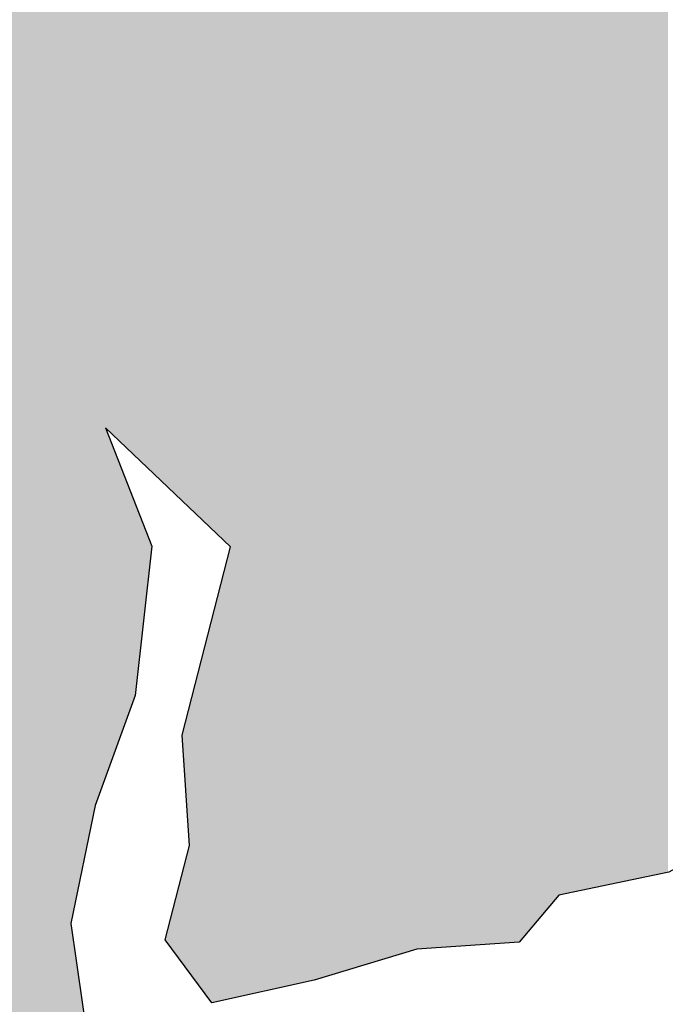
# Model space of a CAD drawing. Extents: x 132729 to 413893, y 707796 to 905796.
# Tile 29 of 62: x 210578 to 211266, y 788035 to 789083. Entities that reach past the tile are written whole.
import ezdxf

# ---------------------------------------------------------------- set-up
doc = ezdxf.new("R2010")
doc.units = 0
doc.header["$LTSCALE"] = 2000
doc.layers.add('HENDRYFILL', color=11, linetype='CONTINUOUS')
doc.layers.add('WATER', color=4, linetype='CONTINUOUS')

msp = doc.modelspace()

# ---------------------------------------------------------------- linework, layer by layer
at = {"layer": 'HENDRYFILL', "color": 0}
for points in [[(210701.3802109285, 788618.0218916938), (210701.3802109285, 807672.992157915), (210719.1721684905, 788601.1205059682), (210719.1721684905, 807673.5878027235)], [(210719.1721684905, 788601.1205059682), (210719.1721684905, 807673.5878027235), (210733.1612754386, 788587.831620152), (210733.1612754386, 807674.0561344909)], [(210733.1612754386, 788587.831620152), (210733.1612754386, 807674.0561344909), (210744.8356037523, 788576.7416473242), (210744.8356037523, 807674.4469713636)], [(210744.8356037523, 788576.7416473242), (210744.8356037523, 807674.4469713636), (210751.3390294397, 788570.5637489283), (210751.3390294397, 807674.6646951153)], [(210751.3390294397, 788570.5637489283), (210751.3390294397, 807674.6646951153), (210755.1125028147, 788566.9791557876), (210755.1125028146, 807674.7910246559)], [(210755.1125028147, 788566.9791557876), (210755.1125028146, 807674.7910246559), (210758.9398344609, 788563.3434002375), (210758.9398344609, 807674.9191572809)], [(210758.9398344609, 788563.3434002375), (210758.9398344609, 807674.9191572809), (210764.8076313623, 788557.769314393), (210764.8076313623, 807675.11560125)], [(210764.8076313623, 788557.769314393), (210764.8076313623, 807675.11560125), (210778.9620796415, 788544.3233633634), (210778.9620796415, 807675.589468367)], [(210778.9620796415, 788544.3233633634), (210778.9620796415, 807675.589468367), (210780.0839400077, 788543.2576574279), (210780.0839400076, 807675.6270263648)], [(210780.0839400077, 788543.2576574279), (210780.0839400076, 807675.6270263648), (210782.9547526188, 788540.5305426), (210782.9547526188, 807675.7231363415)], [(210782.9547526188, 788540.5305426), (210782.9547526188, 807675.7231363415), (210791.9138172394, 788532.0199216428), (210791.9138172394, 807676.0230707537)], [(210791.9138172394, 788532.0199216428), (210791.9138172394, 807676.0230707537), (210802.8961474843, 788521.5873090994), (210802.8961474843, 807676.3907406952)], [(210802.8961474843, 788040.5622677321), (210802.8961474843, 807676.3907406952), (210804.6904210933, 788040.9639094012), (210804.6904210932, 807676.4508099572)], [(210804.6904210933, 788040.9639094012), (210804.6904210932, 807676.4508099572), (210825.3629836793, 788045.591387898), (210825.3629836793, 807677.142892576)], [(210825.3629836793, 788045.591387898), (210825.3629836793, 807677.142892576), (210835.00299845, 788047.7492703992), (210835.00299845, 807677.4656240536)], [(210835.00299845, 788047.7492703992), (210835.00299845, 807677.4656240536), (210852.7153612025, 788051.7141188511), (210852.7153612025, 807678.0586041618)], [(210852.7153612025, 788051.7141188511), (210852.7153612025, 807678.0586041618), (210857.6951859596, 788052.8288346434), (210857.6951859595, 807678.2253203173)], [(210857.6951859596, 788052.8288346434), (210857.6951859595, 807678.2253203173), (210862.6358410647, 788053.9347824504), (210862.6358410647, 807678.3907251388)], [(210862.6358410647, 788053.9347824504), (210862.6358410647, 807678.3907251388), (210880.7033675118, 788057.9791330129), (210880.7033675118, 807678.9955955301)], [(210880.7033675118, 788057.9791330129), (210880.7033675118, 807678.9955955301), (210880.9434074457, 788058.0328650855), (210880.9434074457, 807679.0036316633)], [(210880.9434074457, 788058.0328650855), (210880.9434074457, 807679.0036316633), (210886.2845476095, 788059.228460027), (210886.2845476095, 807679.1824440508)], [(210886.2845476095, 788059.228460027), (210886.2845476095, 807679.1824440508), (210887.9881784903, 788059.6098116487), (210887.9881784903, 807679.2394787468)], [(210887.9881784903, 788059.6098116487), (210887.9881784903, 807679.2394787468), (210891.9612666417, 788060.4991730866), (210891.9612666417, 807679.3724910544)], [(210891.9612666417, 788060.4991730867), (210891.9612666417, 807679.3724910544), (210907.1077629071, 788065.0507081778), (210907.1077629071, 807679.879570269)], [(210907.1077629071, 788065.0507081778), (210907.1077629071, 807679.879570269), (210913.330723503, 788066.920713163), (210913.330723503, 807680.0879045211)], [(210913.330723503, 788066.920713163), (210913.330723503, 807680.0879045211), (210923.3516385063, 788069.932006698), (210923.3516385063, 807680.4233878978)], [(210923.3516385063, 788069.932006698), (210923.3516385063, 807680.4233878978), (210934.6756993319, 788073.3348966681), (210934.6756993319, 807680.8024984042)], [(210934.6756993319, 788073.3348966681), (210934.6756993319, 807680.8024984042), (210937.2354141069, 788074.1040931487), (210937.2354141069, 807680.8881933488)], [(210937.2354141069, 788074.1040931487), (210937.2354141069, 807680.8881933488), (210945.0922031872, 788076.4650649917), (210945.0922031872, 807681.1512254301)], [(210945.0922031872, 788076.4650649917), (210945.0922031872, 807681.1512254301), (210946.2691773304, 788076.818746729), (210946.2691773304, 807681.1906285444)], [(210946.2691773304, 788076.818746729), (210946.2691773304, 807681.1906285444), (210947.9581195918, 788077.3262753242), (210947.9581195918, 807681.2471714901)], [(210947.9581195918, 788077.3262753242), (210947.9581195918, 807681.2471714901), (210954.3021276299, 788079.2326551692), (210954.3021276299, 807681.459558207)], [(210954.3021276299, 788079.2326551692), (210954.3021276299, 807681.459558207), (210968.2853108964, 788083.4346137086), (210968.2853108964, 807680.6369624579)], [(210968.2853108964, 788083.4346137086), (210968.2853108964, 807680.6369624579), (210972.6893226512, 788084.7580230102), (210972.6893226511, 807680.3778854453)], [(210972.6893226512, 788084.7580230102), (210972.6893226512, 807680.3778854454), (210974.8291617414, 788085.4010464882), (210974.8291617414, 807680.0523233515)], [(210974.8291617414, 788085.4010464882), (210974.8291617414, 807680.0523233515), (210978.5964834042, 788086.5331298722), (210978.5964834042, 807679.4791507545)], [(210978.5964834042, 788086.5331298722), (210978.5964834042, 807679.4791507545), (210981.7379686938, 788087.4771488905), (210981.7379686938, 807679.0011949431)], [(210981.7379686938, 788087.4771488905), (210981.7379686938, 807679.0011949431), (210986.2377135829, 788088.8293260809), (210986.2377135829, 807678.316589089)], [(210986.2377135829, 788088.8293260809), (210986.2377135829, 807678.316589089), (210990.2059055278, 788090.0217711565), (210990.2059055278, 807677.7128554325)], [(210990.2059055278, 788090.0217711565), (210990.2059055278, 807677.7128554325), (211001.0228944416, 788093.272285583), (211001.0228944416, 807676.067123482)], [(211001.0228944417, 788093.2722855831), (211001.0228944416, 807676.067123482), (211006.1693160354, 788093.6341031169), (211006.1693160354, 807675.2841301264)], [(211006.1693160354, 788093.6341031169), (211006.1693160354, 807675.2841301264), (211008.1276754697, 788093.7717849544), (211008.1276754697, 807674.9861789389)], [(211008.1276754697, 788093.7717849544), (211008.1276754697, 807674.9861789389), (211070.9439481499, 788098.1880630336), (211070.9439481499, 807665.4291064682)], [(211257.4710653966, 788172.7396136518), (211257.4710653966, 807670.8582731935), (211262.7619879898, 788173.8370057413), (211262.7619879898, 807674.4700135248)], [(211262.7619879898, 788173.8370057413), (211262.7619879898, 807674.4700135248), (211268.4436032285, 788175.0154315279), (211268.4436032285, 807678.3484522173)], [(210567.3730710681, 782861.7228545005), (210567.3730710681, 807668.5058243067), (210589.3375429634, 782893.2249578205), (210589.3375429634, 807669.2411578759)], [(210589.3375429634, 786605.6309207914), (210589.3375429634, 807669.2411578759), (210590.8807287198, 786840.0580619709), (210590.8807287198, 807669.292821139)], [(210590.8807287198, 786840.0580619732), (210590.8807287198, 807669.292821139), (210625.4725958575, 787007.2855648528), (210625.4725958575, 807670.4508986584)], [(210625.4725958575, 787007.2855648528), (210625.4725958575, 807670.4508986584), (210632.2871193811, 787023.1767545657), (210632.2871193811, 807670.6790374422)], [(210632.2871193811, 787023.1767545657), (210632.2871193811, 807670.6790374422), (210632.8027282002, 787024.3791332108), (210632.8027282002, 807670.696299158)], [(210632.8027282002, 788120.8144854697), (210632.8027282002, 807670.696299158), (210638.4194372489, 788147.96734845), (210638.4194372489, 807670.8843371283)], [(210638.4194372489, 788147.96734845), (210638.4194372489, 807670.8843371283), (210646.5113700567, 788187.0861884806), (210646.5113700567, 807671.155241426)], [(210646.5113700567, 788187.0861884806), (210646.5113700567, 807671.155241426), (210653.8415023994, 788222.5222556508), (210653.8415023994, 807671.4006419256)], [(210653.8415023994, 788222.5222556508), (210653.8415023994, 807671.4006419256), (210656.817646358, 788236.909831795), (210656.817646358, 807671.5002782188)], [(210656.817646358, 788236.909831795), (210656.817646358, 807671.5002782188), (210658.7466285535, 788246.2351126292), (210658.7466285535, 807671.5648572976)], [(210658.7466285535, 788246.2351126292), (210658.7466285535, 807671.5648572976), (210659.2732852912, 788247.6796589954), (210659.2732852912, 807671.5824888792)], [(210659.2732852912, 788247.6796589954), (210659.2732852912, 807671.5824888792), (210669.7644877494, 788276.4555718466), (210669.7644877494, 807671.9337166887)], [(210669.7644877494, 788648.0550980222), (210669.7644877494, 807671.9337166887), (210689.3703037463, 788629.4306460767), (210689.3703037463, 807672.5900864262)], [(210689.3703037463, 788629.4306460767), (210689.3703037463, 807672.5900864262), (210693.4989408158, 788625.5086668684), (210693.4989408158, 807672.72830625)], [(210693.4989408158, 788625.5086668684), (210693.4989408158, 807672.72830625), (210700.0329992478, 788619.3016690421), (210700.0329992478, 807672.9470555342)], [(210700.0329992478, 788619.3016690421), (210700.0329992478, 807672.9470555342), (210701.3802109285, 788618.0218916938), (210701.3802109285, 807672.992157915)], [(211070.9439481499, 788098.1880630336), (211070.9439481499, 807665.4291064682), (211078.0732102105, 788098.689283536), (211078.0732102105, 807664.344437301)], [(211078.0732102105, 788098.689283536), (211078.0732102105, 807664.344437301), (211097.7390361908, 788100.0718831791), (211097.7390361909, 807661.352414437)], [(211244.9455493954, 788170.141692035), (211244.9455493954, 807663.0091050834), (211249.479629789, 788171.0821072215), (211249.479629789, 807665.4030827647)], [(211249.479629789, 788171.0821072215), (211249.479629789, 807665.4030827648), (211257.4710653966, 788172.7396136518), (211257.4710653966, 807670.8582731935)], [(211097.7390361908, 788100.0718831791), (211097.7390361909, 807661.352414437), (211108.9271329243, 788100.858458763), (211108.9271329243, 807659.6502209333)], [(211108.9271329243, 788100.858458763), (211108.9271329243, 807659.6502209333), (211109.9191809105, 788100.9282043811), (211109.9191809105, 807659.499287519)], [(211109.9191809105, 788100.9282043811), (211109.9191809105, 807659.499287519), (211111.5481131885, 788102.8569642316), (211111.5481131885, 807659.2514564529)], [(211111.5481131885, 788102.8569642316), (211111.5481131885, 807659.2514564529), (211119.7600659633, 788112.5804407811), (211119.7600659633, 807658.0020631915)], [(211119.7600659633, 788112.5804407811), (211119.7600659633, 807658.0020631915), (211141.9562294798, 788138.8621159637), (211141.9562294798, 807654.6250665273)], [(211141.9562294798, 788138.8621159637), (211141.9562294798, 807654.6250665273), (211152.1118530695, 788150.8870228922), (211152.1118530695, 807653.0799568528)], [(211152.1118530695, 788150.8870228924), (211152.1118530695, 807653.0799568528), (211163.3954887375, 788153.2273656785), (211163.3954887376, 807651.3632277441)], [(211215.3739321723, 788164.0082326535), (211215.3739321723, 807651.3728453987), (211220.3341721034, 788165.0370377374), (211220.3341721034, 807652.5957121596)], [(211220.3341721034, 788165.0370377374), (211220.3341721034, 807652.5957121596), (211222.5485155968, 788165.4963154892), (211222.5485155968, 807653.1416226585)], [(211222.5485155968, 788165.4963154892), (211222.5485155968, 807653.1416226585), (211223.0947571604, 788165.6096116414), (211223.0947571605, 807653.2762896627)], [(211223.0947571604, 788165.6096116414), (211223.0947571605, 807653.2762896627), (211224.6832642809, 788165.939084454), (211224.6832642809, 807653.6679103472)], [(211224.6832642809, 788165.939084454), (211224.6832642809, 807653.6679103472), (211229.5052808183, 788166.939220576), (211229.5052808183, 807654.8567003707)], [(211229.5052808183, 788166.939220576), (211229.5052808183, 807654.8567003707), (211232.7898857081, 788167.620481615), (211232.7898857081, 807656.5909596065)], [(211232.7898857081, 788167.620481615), (211232.7898857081, 807656.5909596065), (211235.1046643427, 788168.1005906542), (211235.1046643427, 807657.8131541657)], [(211235.1046643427, 788168.1005906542), (211235.1046643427, 807657.8131541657), (211242.3747867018, 788169.6084892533), (211242.3747867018, 807661.6517518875)], [(211242.3747867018, 788169.6084892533), (211242.3747867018, 807661.6517518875), (211244.9455493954, 788170.141692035), (211244.9455493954, 807663.0091050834)], [(211163.3954887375, 788153.2273656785), (211163.3954887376, 807651.3632277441), (211169.55843935, 788154.5056254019), (211169.55843935, 807650.4255763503)], [(211169.55843935, 788154.5056254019), (211169.55843935, 807650.4255763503), (211170.3655611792, 788154.6730308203), (211170.3655611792, 807650.3027782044)], [(211170.3655611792, 788154.6730308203), (211170.3655611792, 807650.3027782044), (211178.0589698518, 788156.2687233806), (211178.0589698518, 807649.1322779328)], [(211178.0589698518, 788156.2687233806), (211178.0589698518, 807649.1322779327), (211179.6393643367, 788156.5965135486), (211179.6393643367, 807649.100530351)], [(211179.6393643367, 788156.5965135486), (211179.6393643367, 807649.100530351), (211204.1589425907, 788161.6821277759), (211204.1589425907, 807648.6079714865)], [(211204.1589425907, 788161.6821277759), (211204.1589425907, 807648.6079714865), (211204.9170031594, 788161.8393573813), (211204.9170031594, 807648.7948590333)], [(211204.9170031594, 788161.8393573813), (211204.9170031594, 807648.7948590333), (211209.817233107, 788162.8557157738), (211209.817233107, 807650.0029313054)], [(211209.817233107, 788162.8557157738), (211209.817233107, 807650.0029313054), (211210.9844148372, 788163.0978013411), (211210.9844148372, 807650.2906810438)], [(211210.9844148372, 788163.0978013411), (211210.9844148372, 807650.2906810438), (211215.3739321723, 788164.0082326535), (211215.3739321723, 807651.3728453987)], [(210669.7644877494, 788276.4555718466), (210669.7644877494, 788648.0550980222), (210689.3703037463, 788330.2316051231), (210689.3703037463, 788598.089208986)], [(210689.3703037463, 788330.2316051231), (210689.3703037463, 788598.089208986), (210693.4989408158, 788341.5558838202), (210693.4989408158, 788587.5672790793)], [(210693.4989408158, 788341.5558838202), (210693.4989408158, 788587.5672790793), (210700.0329992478, 788359.4778996), (210700.0329992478, 788570.9150755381)], [(210700.0329992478, 788359.4778996), (210700.0329992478, 788570.9150755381), (210701.3802109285, 788363.1731143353), (210701.3802109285, 788567.4816744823)], [(210701.3802109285, 788363.1731143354), (210701.3802109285, 788567.4816744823), (210719.1721684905, 788522.1384468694), (210719.1721684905, 788522.1384468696)], [(210791.9138172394, 788038.1039127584), (210791.9138172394, 788478.8554624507), (210802.8961474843, 788040.5622677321), (210802.8961474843, 788521.5873090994)], [(210782.9547526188, 788036.0984584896), (210782.9547526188, 788443.9960685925), (210791.9138172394, 788038.1039127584), (210791.9138172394, 788478.8554624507)], [(210780.0839400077, 788039.9791678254), (210780.0839400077, 788432.8258413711), (210782.9547526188, 788036.0984584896), (210782.9547526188, 788443.9960685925)], [(210764.8076313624, 788060.6293883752), (210764.8076313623, 788373.3862812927), (210778.9620796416, 788041.4956771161), (210778.9620796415, 788428.4607235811)], [(210778.9620796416, 788041.4956771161), (210778.9620796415, 788428.4607235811), (210780.0839400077, 788039.9791678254), (210780.0839400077, 788432.8258413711)], [(210758.9398344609, 788068.5613634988), (210758.9398344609, 788350.5548974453), (210764.8076313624, 788060.6293883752), (210764.8076313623, 788373.3862812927)], [(210755.1125028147, 788262.7615749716), (210755.1125028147, 788335.6628895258), (210758.9398344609, 788203.7117578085), (210758.9398344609, 788350.5548974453)], [(210751.3390294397, 788320.9804421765), (210751.3390294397, 788320.9804421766), (210755.1125028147, 788262.7615749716), (210755.1125028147, 788335.6628895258)], [(210755.1125028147, 788073.7350768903), (210755.1125028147, 788188.8197498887), (210758.9398344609, 788068.5613634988), (210758.9398344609, 788203.7117578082)], [(210751.3390294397, 788078.8359857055), (210751.3390294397, 788174.1373025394), (210755.1125028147, 788073.7350768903), (210755.1125028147, 788188.8197498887)], [(210744.8356037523, 788087.6271916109), (210744.8356037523, 788148.8327102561), (210751.3390294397, 788078.8359857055), (210751.3390294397, 788174.1373025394)], [(210733.1612754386, 788103.4083243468), (210733.1612754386, 788103.4083243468), (210744.8356037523, 788087.6271916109), (210744.8356037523, 788148.8327102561)], [(210632.8027282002, 787024.3791332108), (210632.8027282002, 788120.8144854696), (210638.4194372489, 787037.4770686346), (210638.4194372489, 788081.61238914)], [(210638.4194372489, 787702.1394767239), (210638.4194372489, 788081.61238914), (210646.5113700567, 787719.372934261), (210646.5113700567, 788025.1343471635)]]:
    msp.add_solid(points, dxfattribs=at)
at = {"layer": 'WATER', "color": 0}
msp.add_lwpolyline([(211903.8689193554, 789150.6696446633), (211835.346550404, 788916.6834136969), (211725.1826470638, 788716.462343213), (211573.2669817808, 788533.2616374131), (211538.6751146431, 788366.0341345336), (211420.7450649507, 788257.9645547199), (211269.4907649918, 788175.2326237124), (211152.1118530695, 788150.8870228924), (211109.9191809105, 788100.9282043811), (211001.0228944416, 788093.272285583), (210891.9612666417, 788060.4991730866), (210782.9547526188, 788036.0984584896), (210733.1612754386, 788103.4083243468), (210758.9398344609, 788203.7117578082), (210751.3390294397, 788320.9804421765), (210802.8961474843, 788521.5873090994), (210669.7644877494, 788648.0550980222), (210719.1721684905, 788522.1384468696), (210701.3802109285, 788363.1731143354), (210658.7466285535, 788246.2351126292), (210632.8027282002, 788120.8144854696), (210656.817646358, 787953.2011861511)], dxfattribs=at)

doc.saveas('drawing.dxf')
